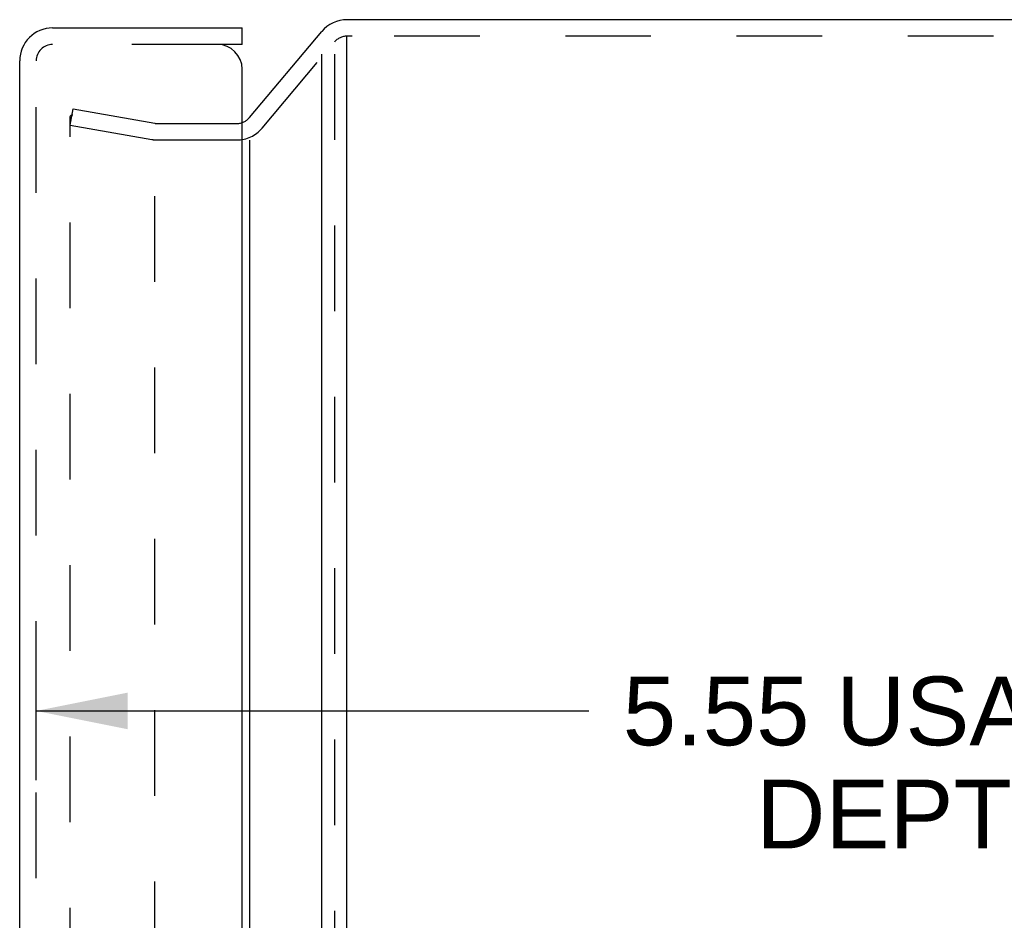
# Model space of a CAD drawing. Header units: inches. Extents: x 0 to 56.7, y 0 to 36.7.
# Tile 35 of 37: x 31.3 to 34.9, y 21.6 to 24.9. Entities that reach past the tile are written whole.
import ezdxf

# ---------------------------------------------------------------- set-up
doc = ezdxf.new("R2010")
doc.units = ezdxf.units.IN
doc.header["$LTSCALE"] = 3.116667
doc.header["$MEASUREMENT"] = 0
doc.linetypes.add('HIDDEN', pattern=[0.2, 0.1, -0.1])
doc.layers.get('0').update_dxf_attribs({"linetype": 'CONTINUOUS'})
for name, color, linetype in [('DEFAULT_2', 8, 'HIDDEN'), ('DIMENSIONS', 7, 'CONTINUOUS'), ('DOOR_ASSEMBLY', 7, 'CONTINUOUS')]:
    doc.layers.add(name, color=color, linetype=linetype)
doc.styles.get("Standard").update_dxf_attribs({"font": 'arial.ttf'})
doc.dimstyles.new('DIMSTYLE_1', dxfattribs={"dimtxt": 0.25, "dimasz": 0.333333, "dimexe": 0.09, "dimexo": 0.07, "dimgap": 0.0375, "dimtad": 0, "dimtih": 1, "dimtoh": 1, "dimzin": 4, "dimdsep": 46, "dimtxsty": 'Standard', "dimblk": '_FILLED', "dimblk1": '_FILLED', "dimblk2": '_FILLED', "dimcen": 0.09, "dimadec": 3, "dimazin": 1, "dimtfac": 1, "dimtdec": 3, "dimtofl": 0, "dimtmove": 0, "dimatfit": 3, "dimldrblk": '_FILLED', "dimfxl": 0, "dimtolj": 1, "dimtzin": 4, "dimarcsym": 0})

# ---------------------------------------------------------------- blocks, each defined once
blk = doc.blocks.new('_FILLED')
at = {"color": 0, "linetype": 'ByBlock'}
blk.add_solid([(0, 0), (-1, 0.2), (-1, -0.2)], dxfattribs=at)
blk = doc.blocks.new('*D15')
at = {"layer": 'DIMENSIONS', "color": 2, "linetype": 'Continuous'}
for p, q in [((31.3632, 22.1223), (31.3632, 22.6739)), ((36.9167, 22.1223), (36.9167, 22.6739)), ((31.3632, 22.3739), (33.3755, 22.3739)), ((36.9167, 22.3739), (35.777, 22.3739))]:
    blk.add_line(p, q, dxfattribs=at)
at = {"layer": 'DIMENSIONS', "color": 2, "linetype": 'Continuous', "xscale": 0.3333333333, "yscale": 0.3333333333, "zscale": 0.3333333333, "rotation": 180}
blk.add_blockref('_FILLED', (31.3632, 22.3739), dxfattribs=at)
at = {"layer": 'DIMENSIONS', "color": 2, "linetype": 'Continuous', "xscale": 0.3333333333, "yscale": 0.3333333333, "zscale": 0.3333333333}
blk.add_blockref('_FILLED', (36.9167, 22.3739), dxfattribs=at)
at = {"layer": 'DIMENSIONS', "color": 2, "linetype": 'Continuous', "insert": (34.5762, 22.4989), "char_height": 0.25, "width": 2.151487, "attachment_point": 2, "line_spacing_factor": 0.9}
blk.add_mtext('5.55 USABLE\\PDEPTH', dxfattribs=at)

msp = doc.modelspace()

# ---------------------------------------------------------------- linework, layer by layer
at = {"color": 3, "linetype": 'Continuous'}
for p, q in [((37.3677, 24.889), (32.4947, 24.889)), ((32.1398, 24.5328), (32.4027, 24.8461)), ((32.4947, 12.9509), (32.4947, 24.8271)), ((32.4027, 13.0145), (32.4027, 24.7635)), ((32.1398, 24.4501), (32.1398, 13.3278))]:
    msp.add_line(p, q, dxfattribs=at)
at = {"color": 7, "linetype": 'Continuous'}
msp.add_line((32.4947, 24.8271), (32.4947, 24.829), dxfattribs=at)
at = {"color": 3, "linetype": 'Continuous'}
msp.add_arc((32.4947, 24.769), 0.12, 90, 140, dxfattribs=at)
at = {"layer": 'DEFAULT_2', "color": 8, "linetype": 'HIDDEN'}
for p, q in [((32.1858, 24.4942), (32.4487, 24.8076)), ((32.5141, 24.829), (32.4947, 24.829)), ((37.3414, 24.829), (32.5141, 24.829)), ((32.4487, 24.7635), (32.4487, 13.0145)), ((31.4874, 24.5055), (31.4978, 24.5646)), ((31.4978, 24.5646), (31.7947, 24.5123)), ((31.4874, 13.2429), (31.4874, 24.5351)), ((31.4874, 24.5055), (31.7842, 24.4532)), ((31.8051, 24.5113), (32.0938, 24.5113)), ((31.8051, 24.4513), (32.0938, 24.4513)), ((31.7947, 13.3385), (31.7947, 24.4395))]:
    msp.add_line(p, q, dxfattribs=at)
for points in [[(31.4874, 24.5351), (31.4874, 24.5358), (31.4875, 24.5364), (31.4876, 24.537), (31.4878, 24.5376), (31.488, 24.5382), (31.4883, 24.5388), (31.4886, 24.5394), (31.4889, 24.5399), (31.4893, 24.5404), (31.4897, 24.5408), (31.4902, 24.5413), (31.4907, 24.5417), (31.4912, 24.542), (31.4918, 24.5423), (31.4923, 24.5426), (31.4929, 24.5428), (31.4935, 24.5429), (31.4941, 24.5431), (31.4948, 24.5431), (31.4953, 24.5431)], [(31.4953, 24.5431), (31.4954, 24.5431), (31.496, 24.5431), (31.4966, 24.543)]]:
    msp.add_lwpolyline(points, dxfattribs=at)
for centre, radius, start, end in [((32.4947, 24.769), 0.06, 90, 140), ((32.0938, 24.5713), 0.06, 270.6789, 320), ((31.8051, 24.5713), 0.06, 260, 270), ((32.0938, 24.5713), 0.12, 270, 320), ((31.8051, 24.5713), 0.12, 260, 270)]:
    msp.add_arc(centre, radius, start, end, dxfattribs=at)
at = {"layer": 'DOOR_ASSEMBLY', "color": 3, "linetype": 'Continuous'}
for p, q in [((31.4232, 24.859), (32.1132, 24.859)), ((31.3032, 13.039), (31.3032, 24.739)), ((32.1132, 13.069), (32.1132, 24.709))]:
    msp.add_line(p, q, dxfattribs=at)
at = {"layer": 'DOOR_ASSEMBLY', "color": 7, "linetype": 'Continuous'}
for q in [(32.1132, 24.859), (32.0232, 24.799)]:
    msp.add_line((32.1132, 24.799), q, dxfattribs=at)
at = {"layer": 'DOOR_ASSEMBLY', "color": 8, "linetype": 'HIDDEN'}
for p, q in [((32.0232, 24.799), (31.4232, 24.799)), ((31.3632, 13.039), (31.3632, 24.739))]:
    msp.add_line(p, q, dxfattribs=at)
at = {"layer": 'DOOR_ASSEMBLY', "color": 3, "linetype": 'Continuous'}
for centre, radius, start, end in [((31.4232, 24.739), 0.12, 90, 180), ((32.0232, 24.709), 0.09, 0, 90)]:
    msp.add_arc(centre, radius, start, end, dxfattribs=at)
at = {"layer": 'DOOR_ASSEMBLY', "color": 8, "linetype": 'HIDDEN'}
msp.add_arc((31.4232, 24.739), 0.06, 90, 180, dxfattribs=at)

# ---------------------------------------------------------------- dimensions: what is measured, and where the dimension line sits
at = {"layer": 'DIMENSIONS', "color": 2, "linetype": 'Continuous'}
dim = msp.add_linear_dim(base=(31.3632, 22.3739), p1=(36.9167, 22.7439), p2=(31.3632, 22.7439), angle=180, text='<> USABLE\\PDEPTH', dimstyle='DIMSTYLE_1', dxfattribs=at)
dim.commit()
dim.dimension.update_dxf_attribs({"geometry": '*D15', "text_midpoint": (34.5762, 22.1864), "dimtype": 160})

doc.saveas('drawing.dxf')
